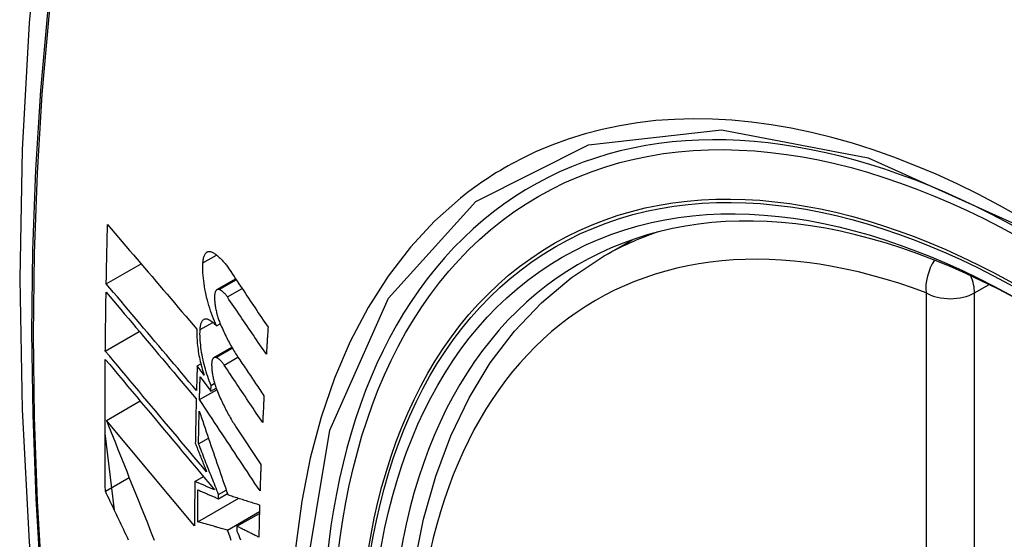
# Model space of a CAD drawing. Header units: inches. Extents: x 145 to 171, y 52.7 to 82.2.
# Tile 15 of 20: x 166.819 to 167.16, y 67.986 to 68.166. Entities that reach past the tile are written whole.
import ezdxf

# ---------------------------------------------------------------- set-up
doc = ezdxf.new("R2010")
doc.units = ezdxf.units.IN
doc.header["$MEASUREMENT"] = 0
doc.layers.add('Visible Edges(ANSI)', color=7, linetype='Continuous', lineweight=25)
doc.layers.add('Visible Tangent Edges(ANSI)', color=7, linetype='Continuous', lineweight=25)

msp = doc.modelspace()

# ---------------------------------------------------------------- linework, layer by layer
at = {"layer": 'Visible Edges(ANSI)'}
for p, q in [((167.02114, 68.08391), (167.03145, 68.08985)), ((166.84934, 68.07455), (166.86135, 68.08146)), ((166.88761, 68.0725), (166.89406, 68.07621)), ((166.84902, 68.05127), (166.86077, 68.05803)), ((166.88747, 68.05997), (166.88874, 68.0607)), ((166.88657, 68.04901), (166.89275, 68.05257)), ((166.88078, 68.04616), (166.88203, 68.04688)), ((166.88315, 68.04298), (166.88078, 68.04616)), ((166.8818, 68.04236), (166.88551, 68.03741)), ((166.88158, 68.03448), (166.88753, 68.03791)), ((166.88551, 68.03741), (166.88557, 68.03942)), ((166.88551, 68.03741), (166.88733, 68.03846)), ((166.88557, 68.03942), (166.88679, 68.04012)), ((166.84939, 68.02733), (166.86103, 68.03403)), ((166.87988, 67.99087), (166.84939, 68.02733)), ((166.89417, 68.02508), (166.9028, 68.01209)), ((166.85216, 67.99626), (166.84892, 68.02287)), ((166.88124, 68.01925), (166.88465, 68.02121)), ((166.84904, 68.00284), (166.85725, 68.00756)), ((166.87995, 68.00624), (166.8829, 68.00793)), ((166.88097, 67.99222), (166.89519, 68.0004)), ((166.88813, 68.00022), (166.89122, 68.002)), ((166.88813, 68.00022), (166.88815, 68.00166)), ((166.88815, 68.00166), (166.89081, 68.00319)), ((166.89125, 67.98942), (166.90229, 67.99577)), ((166.89453, 67.99071), (166.90227, 67.99517)), ((166.89453, 67.99071), (166.89451, 67.98907))]:
    msp.add_line(p, q, dxfattribs=at)
at = {"layer": 'Visible Edges(ANSI)', "flags": 128}
for points in [[(166.87343, 68.40884), (166.86059, 68.37073), (166.84954, 68.3315), (166.84025, 68.29121), (166.83269, 68.24994), (166.82685, 68.20775), (166.82271, 68.1647), (166.82023, 68.12086), (166.81941, 68.07629), (166.82023, 68.03104), (166.82265, 67.98519), (166.82668, 67.93879), (166.83227, 67.89192), (166.83942, 67.84463), (166.8481, 67.79699), (166.85829, 67.74908), (166.86996, 67.70096)], [(166.84934, 68.07455), (166.84936, 68.0754), (166.84938, 68.07625), (166.84939, 68.0771), (166.84941, 68.07796), (166.84942, 68.07881), (166.84944, 68.07966), (166.84946, 68.08052), (166.84948, 68.08137), (166.84949, 68.08222), (166.84951, 68.08308), (166.84953, 68.08393), (166.84955, 68.08479), (166.84957, 68.08564), (166.84959, 68.08649), (166.84961, 68.08735), (166.84963, 68.0882), (166.84965, 68.08906), (166.84967, 68.08991), (166.84969, 68.09076), (166.84971, 68.09162), (166.84973, 68.09247), (166.84975, 68.09333), (166.84977, 68.09418), (166.84979, 68.09504)], [(166.84979, 68.09504), (166.85105, 68.09355), (166.85232, 68.09206), (166.85359, 68.09057), (166.85487, 68.08907), (166.85614, 68.08757), (166.85742, 68.08607), (166.85871, 68.08456), (166.85999, 68.08305), (166.86128, 68.08154), (166.86257, 68.08002), (166.86386, 68.07851), (166.86516, 68.07699), (166.86645, 68.07547), (166.86775, 68.07396), (166.86904, 68.07244), (166.87034, 68.07093), (166.87163, 68.06941), (166.87293, 68.0679), (166.87422, 68.06638), (166.87551, 68.06488), (166.87681, 68.06337), (166.8781, 68.06186), (166.87938, 68.06036), (166.88067, 68.05887)], [(166.88277, 68.08173), (166.8828, 68.08211), (166.88284, 68.08247), (166.88288, 68.08282), (166.88294, 68.08316), (166.88301, 68.08347), (166.8831, 68.08377), (166.88319, 68.08405), (166.88329, 68.08431), (166.8834, 68.08455), (166.88352, 68.08476), (166.88366, 68.08496), (166.8838, 68.08513), (166.88394, 68.08528), (166.8841, 68.08541), (166.88426, 68.08552), (166.88443, 68.0856), (166.88461, 68.08566), (166.88479, 68.0857), (166.88497, 68.08571), (166.88517, 68.0857), (166.88536, 68.08567), (166.88556, 68.08562), (166.88576, 68.08554), (166.88597, 68.08545)], [(166.88597, 68.08545), (166.88621, 68.08532), (166.88645, 68.08517), (166.8867, 68.08502), (166.88694, 68.08486), (166.88719, 68.08468), (166.88743, 68.0845), (166.88768, 68.0843), (166.88793, 68.0841), (166.88817, 68.08388), (166.88842, 68.08366), (166.88867, 68.08343), (166.88891, 68.08318), (166.88916, 68.08293), (166.88941, 68.08266), (166.88965, 68.08239), (166.8899, 68.08211), (166.89014, 68.08182), (166.89039, 68.08152), (166.89063, 68.08122), (166.89087, 68.0809), (166.89111, 68.08057), (166.89135, 68.08024), (166.89159, 68.0799), (166.89183, 68.07955)], [(166.98831, 67.77575), (166.98058, 67.79493), (166.97372, 67.8142), (166.96779, 67.83346), (166.9628, 67.85263), (166.95877, 67.87164), (166.95573, 67.89039), (166.95369, 67.90881), (166.95268, 67.92681), (166.9527, 67.94433), (166.95376, 67.96128), (166.95586, 67.9776), (166.95902, 67.99321), (166.96323, 68.00804), (166.96849, 68.02203), (166.97478, 68.03509), (166.98211, 68.04716), (166.99045, 68.05815), (166.99978, 68.06799), (167.01003, 68.0766), (167.02114, 68.08391)], [(166.88747, 68.05997), (166.8871, 68.06078), (166.88673, 68.06161), (166.88638, 68.06246), (166.88604, 68.06333), (166.88571, 68.06422), (166.8854, 68.06513), (166.88509, 68.06604), (166.88481, 68.06697), (166.88454, 68.06791), (166.88429, 68.06885), (166.88405, 68.06981), (166.88383, 68.07076), (166.88363, 68.07172), (166.88345, 68.07267), (166.88328, 68.07363), (166.88314, 68.07458), (166.88302, 68.07552), (166.88292, 68.07645), (166.88284, 68.07738), (166.88278, 68.07828), (166.88275, 68.07917), (166.88273, 68.08005), (166.88274, 68.0809), (166.88277, 68.08173)], [(166.89183, 68.07955), (166.89238, 68.07872), (166.89294, 68.07788), (166.8935, 68.07705), (166.89406, 68.07621), (166.89462, 68.07537), (166.89518, 68.07454), (166.89574, 68.0737), (166.8963, 68.07287), (166.89686, 68.07203), (166.89742, 68.07119), (166.89798, 68.07036), (166.89854, 68.06952), (166.8991, 68.06868), (166.89966, 68.06785), (166.90022, 68.06701), (166.90078, 68.06617), (166.90134, 68.06534), (166.9019, 68.0645), (166.90246, 68.06366), (166.90302, 68.06283), (166.90358, 68.06199), (166.90414, 68.06116), (166.90471, 68.06032), (166.90527, 68.05949)], [(166.84902, 68.05127), (166.84903, 68.05211), (166.84904, 68.05296), (166.84905, 68.05381), (166.84906, 68.05466), (166.84907, 68.05551), (166.84908, 68.05636), (166.84908, 68.05721), (166.84909, 68.05806), (166.84911, 68.05891), (166.84912, 68.05975), (166.84913, 68.0606), (166.84914, 68.06145), (166.84915, 68.0623), (166.84916, 68.06315), (166.84917, 68.064), (166.84919, 68.06485), (166.8492, 68.0657), (166.84921, 68.06655), (166.84922, 68.0674), (166.84924, 68.06825), (166.84925, 68.0691), (166.84926, 68.06995), (166.84928, 68.0708), (166.84929, 68.07166)], [(166.84929, 68.07166), (166.85057, 68.07014), (166.85184, 68.06863), (166.85313, 68.0671), (166.85441, 68.06558), (166.8557, 68.06405), (166.857, 68.06251), (166.85829, 68.06097), (166.85959, 68.05943), (166.86089, 68.05789), (166.8622, 68.05634), (166.8635, 68.05479), (166.86481, 68.05324), (166.86612, 68.05169), (166.86742, 68.05014), (166.86873, 68.04859), (166.87004, 68.04705), (166.87135, 68.0455), (166.87265, 68.04395), (166.87396, 68.04241), (166.87526, 68.04086), (166.87656, 68.03933), (166.87786, 68.03779), (166.87916, 68.03626), (166.88045, 68.03473)], [(166.88053, 68.03763), (166.87923, 68.03916), (166.87794, 68.04069), (166.87664, 68.04223), (166.87533, 68.04377), (166.87403, 68.04531), (166.87272, 68.04685), (166.87142, 68.0484), (166.87011, 68.04995), (166.8688, 68.05149), (166.86749, 68.05304), (166.86618, 68.05459), (166.86487, 68.05614), (166.86356, 68.05769), (166.86226, 68.05924), (166.86095, 68.06078), (166.85965, 68.06232), (166.85835, 68.06387), (166.85705, 68.0654), (166.85576, 68.06694), (166.85447, 68.06847), (166.85318, 68.07), (166.8519, 68.07152), (166.85062, 68.07303), (166.84934, 68.07455)], [(166.88838, 68.07254), (166.88827, 68.07258), (166.88816, 68.0726), (166.88804, 68.07261), (166.88794, 68.0726), (166.88783, 68.07258), (166.88773, 68.07255), (166.88763, 68.07251), (166.88754, 68.07245), (166.88745, 68.07237), (166.88736, 68.07229), (166.88728, 68.07219), (166.8872, 68.07207), (166.88713, 68.07195), (166.88707, 68.07181), (166.88701, 68.07166), (166.88695, 68.0715), (166.88691, 68.07133), (166.88687, 68.07114), (166.88683, 68.07095), (166.88681, 68.07074), (166.88678, 68.07053), (166.88677, 68.07031), (166.88676, 68.07008), (166.88676, 68.06985)], [(166.89121, 68.06996), (166.89109, 68.07012), (166.89098, 68.07028), (166.89086, 68.07044), (166.89074, 68.07059), (166.89063, 68.07074), (166.89051, 68.07089), (166.89039, 68.07102), (166.89027, 68.07116), (166.89015, 68.07128), (166.89003, 68.07141), (166.88991, 68.07153), (166.88979, 68.07164), (166.88968, 68.07174), (166.88956, 68.07185), (166.88944, 68.07194), (166.88932, 68.07203), (166.8892, 68.07212), (166.88908, 68.0722), (166.88896, 68.07227), (166.88885, 68.07234), (166.88873, 68.0724), (166.88861, 68.07245), (166.8885, 68.0725), (166.88838, 68.07254)], [(166.88676, 68.06985), (166.88677, 68.06949), (166.88679, 68.06912), (166.88681, 68.06875), (166.88684, 68.06837), (166.88687, 68.06799), (166.88692, 68.06761), (166.88697, 68.06722), (166.88702, 68.06683), (166.88709, 68.06644), (166.88716, 68.06604), (166.88723, 68.06565), (166.88732, 68.06526), (166.88741, 68.06486), (166.8875, 68.06447), (166.8876, 68.06408), (166.88771, 68.06369), (166.88782, 68.06331), (166.88793, 68.06292), (166.88806, 68.06255), (166.88818, 68.06217), (166.88831, 68.0618), (166.88845, 68.06144), (166.88859, 68.06108), (166.88873, 68.06073)], [(166.90468, 68.05016), (166.90412, 68.05098), (166.90356, 68.05181), (166.903, 68.05263), (166.90243, 68.05345), (166.90187, 68.05428), (166.90131, 68.0551), (166.90075, 68.05593), (166.90019, 68.05676), (166.89962, 68.05758), (166.89906, 68.05841), (166.8985, 68.05923), (166.89794, 68.06006), (166.89737, 68.06088), (166.89681, 68.06171), (166.89625, 68.06254), (166.89569, 68.06336), (166.89513, 68.06419), (166.89457, 68.06501), (166.89401, 68.06584), (166.89345, 68.06666), (166.89289, 68.06749), (166.89233, 68.06831), (166.89177, 68.06913), (166.89121, 68.06996)], [(166.88177, 68.05867), (166.88179, 68.05904), (166.88183, 68.0594), (166.88187, 68.05974), (166.88193, 68.06006), (166.88199, 68.06036), (166.88207, 68.06065), (166.88216, 68.06092), (166.88226, 68.06117), (166.88237, 68.06139), (166.88248, 68.0616), (166.88261, 68.06178), (166.88274, 68.06195), (166.88289, 68.06208), (166.88304, 68.0622), (166.88319, 68.06229), (166.88336, 68.06237), (166.88353, 68.06241), (166.88371, 68.06244), (166.88389, 68.06244), (166.88407, 68.06242), (166.88426, 68.06238), (166.88445, 68.06231), (166.88465, 68.06222), (166.88485, 68.06212)], [(166.88485, 68.06212), (166.88496, 68.06205), (166.88506, 68.06198), (166.88517, 68.06191), (166.88528, 68.06184), (166.88539, 68.06177), (166.8855, 68.06169), (166.88561, 68.06161), (166.88572, 68.06153), (166.88583, 68.06145), (166.88594, 68.06136), (166.88604, 68.06128), (166.88615, 68.06119), (166.88626, 68.0611), (166.88637, 68.06101), (166.88648, 68.06091), (166.88659, 68.06081), (166.8867, 68.06071), (166.88681, 68.06061), (166.88692, 68.06051), (166.88703, 68.06041), (166.88714, 68.0603), (166.88725, 68.06019), (166.88736, 68.06008), (166.88747, 68.05997)], [(166.88067, 68.05887), (166.88065, 68.05828), (166.88063, 68.05768), (166.88063, 68.05706), (166.88065, 68.05644), (166.88067, 68.0558), (166.88071, 68.05516), (166.88075, 68.05451), (166.88081, 68.05385), (166.88088, 68.05319), (166.88096, 68.05252), (166.88106, 68.05184), (166.88116, 68.05116), (166.88127, 68.05048), (166.88139, 68.04979), (166.88153, 68.0491), (166.88167, 68.04841), (166.88183, 68.04772), (166.88199, 68.04704), (166.88216, 68.04635), (166.88234, 68.04567), (166.88253, 68.04499), (166.88273, 68.04432), (166.88294, 68.04365), (166.88315, 68.04298)], [(166.88557, 68.03942), (166.88527, 68.04018), (166.88497, 68.04095), (166.88468, 68.04173), (166.88441, 68.04252), (166.88414, 68.04332), (166.88389, 68.04414), (166.88364, 68.04496), (166.88341, 68.04578), (166.8832, 68.04662), (166.88299, 68.04745), (166.8828, 68.04829), (166.88263, 68.04913), (166.88247, 68.04997), (166.88232, 68.0508), (166.88219, 68.05164), (166.88208, 68.05246), (166.88198, 68.05328), (166.8819, 68.05409), (166.88183, 68.05489), (166.88179, 68.05568), (166.88176, 68.05645), (166.88174, 68.05721), (166.88175, 68.05795), (166.88177, 68.05867)], [(166.88873, 68.06073), (166.88897, 68.06016), (166.88922, 68.0596), (166.88947, 68.05904), (166.88972, 68.05849), (166.88997, 68.05795), (166.89022, 68.05741), (166.89048, 68.05687), (166.89074, 68.05634), (166.891, 68.05582), (166.89127, 68.0553), (166.89153, 68.05479), (166.8918, 68.05429), (166.89207, 68.05379), (166.89234, 68.0533), (166.89261, 68.05281), (166.89289, 68.05233), (166.89317, 68.05186), (166.89345, 68.0514), (166.89373, 68.05094), (166.89401, 68.05048), (166.89429, 68.05004), (166.89458, 68.0496), (166.89486, 68.04917), (166.89515, 68.04875)], [(166.90527, 68.05949), (166.90524, 68.0591), (166.90522, 68.05871), (166.90519, 68.05832), (166.90517, 68.05793), (166.90514, 68.05754), (166.90512, 68.05715), (166.90509, 68.05676), (166.90507, 68.05637), (166.90504, 68.05599), (166.90502, 68.0556), (166.90499, 68.05521), (166.90497, 68.05482), (166.90495, 68.05443), (166.90492, 68.05404), (166.9049, 68.05365), (166.90487, 68.05326), (166.90485, 68.05288), (166.90483, 68.05249), (166.9048, 68.0521), (166.90478, 68.05171), (166.90475, 68.05132), (166.90473, 68.05093), (166.90471, 68.05055), (166.90468, 68.05016)], [(166.88402, 68.00952), (166.88257, 68.01125), (166.88112, 68.01298), (166.87966, 68.01472), (166.8782, 68.01646), (166.87674, 68.0182), (166.87527, 68.01995), (166.8738, 68.0217), (166.87233, 68.02346), (166.87086, 68.02521), (166.86938, 68.02697), (166.86791, 68.02873), (166.86644, 68.03048), (166.86497, 68.03224), (166.8635, 68.03399), (166.86203, 68.03574), (166.86057, 68.03749), (166.8591, 68.03923), (166.85765, 68.04097), (166.8562, 68.04271), (166.85475, 68.04443), (166.85331, 68.04615), (166.85187, 68.04787), (166.85044, 68.04957), (166.84902, 68.05127)], [(166.84904, 68.00284), (166.84902, 68.00473), (166.84901, 68.00661), (166.84899, 68.0085), (166.84898, 68.0104), (166.84896, 68.01229), (166.84895, 68.01418), (166.84894, 68.01607), (166.84893, 68.01797), (166.84893, 68.01986), (166.84892, 68.02176), (166.84892, 68.02365), (166.84891, 68.02555), (166.84891, 68.02745), (166.84891, 68.02935), (166.84892, 68.03125), (166.84892, 68.03315), (166.84892, 68.03505), (166.84893, 68.03696), (166.84894, 68.03886), (166.84895, 68.04076), (166.84896, 68.04267), (166.84897, 68.04458), (166.84898, 68.04648), (166.849, 68.04839)], [(166.849, 68.04839), (166.85052, 68.04657), (166.85206, 68.04473), (166.8536, 68.04289), (166.85516, 68.04104), (166.85672, 68.03917), (166.85828, 68.0373), (166.85986, 68.03543), (166.86143, 68.03354), (166.86302, 68.03165), (166.8646, 68.02976), (166.86619, 68.02786), (166.86778, 68.02596), (166.86938, 68.02406), (166.87097, 68.02216), (166.87257, 68.02025), (166.87416, 68.01835), (166.87575, 68.01645), (166.87734, 68.01456), (166.87893, 68.01267), (166.88051, 68.01078), (166.88209, 68.0089), (166.88366, 68.00702), (166.88523, 68.00515), (166.88679, 68.00329)], [(166.88732, 68.04905), (166.88721, 68.04908), (166.8871, 68.0491), (166.88699, 68.04911), (166.88688, 68.04911), (166.88678, 68.04909), (166.88668, 68.04906), (166.88659, 68.04902), (166.8865, 68.04896), (166.88641, 68.04889), (166.88633, 68.04881), (166.88625, 68.04871), (166.88618, 68.0486), (166.88611, 68.04847), (166.88605, 68.04834), (166.88599, 68.04819), (166.88594, 68.04803), (166.88589, 68.04786), (166.88586, 68.04768), (166.88582, 68.04749), (166.8858, 68.04728), (166.88578, 68.04707), (166.88577, 68.04686), (166.88576, 68.04663), (166.88577, 68.0464)], [(166.8901, 68.04643), (166.88998, 68.0466), (166.88987, 68.04676), (166.88975, 68.04692), (166.88964, 68.04707), (166.88952, 68.04722), (166.88941, 68.04737), (166.88929, 68.0475), (166.88917, 68.04764), (166.88906, 68.04777), (166.88894, 68.04789), (166.88882, 68.04801), (166.8887, 68.04812), (166.88859, 68.04823), (166.88847, 68.04833), (166.88835, 68.04843), (166.88824, 68.04852), (166.88812, 68.04861), (166.888, 68.04869), (166.88789, 68.04876), (166.88777, 68.04883), (166.88766, 68.04889), (166.88755, 68.04895), (166.88743, 68.049), (166.88732, 68.04905)], [(166.89515, 68.04875), (166.89551, 68.04821), (166.89588, 68.04767), (166.89624, 68.04713), (166.8966, 68.04659), (166.89696, 68.04605), (166.89733, 68.04551), (166.89769, 68.04497), (166.89805, 68.04443), (166.89842, 68.04389), (166.89878, 68.04335), (166.89915, 68.04281), (166.89951, 68.04227), (166.89987, 68.04173), (166.90024, 68.04119), (166.9006, 68.04065), (166.90096, 68.04011), (166.90133, 68.03957), (166.90169, 68.03903), (166.90206, 68.0385), (166.90242, 68.03796), (166.90278, 68.03742), (166.90315, 68.03688), (166.90351, 68.03634), (166.90387, 68.0358)], [(166.88078, 68.04616), (166.88077, 68.0458), (166.88075, 68.04545), (166.88074, 68.04509), (166.88073, 68.04474), (166.88072, 68.04438), (166.88071, 68.04402), (166.8807, 68.04367), (166.88069, 68.04331), (166.88068, 68.04296), (166.88067, 68.0426), (166.88066, 68.04225), (166.88065, 68.04189), (166.88064, 68.04154), (166.88063, 68.04118), (166.88062, 68.04083), (166.88061, 68.04047), (166.8806, 68.04012), (166.88059, 68.03976), (166.88058, 68.03941), (166.88057, 68.03905), (166.88056, 68.0387), (166.88055, 68.03834), (166.88054, 68.03799), (166.88053, 68.03763)], [(166.88577, 68.0464), (166.88578, 68.04604), (166.8858, 68.04567), (166.88582, 68.0453), (166.88585, 68.04492), (166.88589, 68.04455), (166.88594, 68.04416), (166.88599, 68.04378), (166.88605, 68.04339), (166.88612, 68.043), (166.88619, 68.0426), (166.88627, 68.04221), (166.88635, 68.04182), (166.88645, 68.04142), (166.88654, 68.04103), (166.88664, 68.04064), (166.88675, 68.04025), (166.88686, 68.03987), (166.88698, 68.03949), (166.8871, 68.03911), (166.88723, 68.03874), (166.88736, 68.03837), (166.8875, 68.038), (166.88764, 68.03764), (166.88778, 68.03729)], [(166.90341, 68.02654), (166.90286, 68.02737), (166.9023, 68.0282), (166.90175, 68.02902), (166.90119, 68.02985), (166.90064, 68.03068), (166.90008, 68.03151), (166.89953, 68.03234), (166.89897, 68.03317), (166.89842, 68.034), (166.89786, 68.03483), (166.89731, 68.03566), (166.89675, 68.03649), (166.8962, 68.03732), (166.89564, 68.03815), (166.89509, 68.03898), (166.89453, 68.03981), (166.89398, 68.04064), (166.89342, 68.04146), (166.89287, 68.04229), (166.89231, 68.04312), (166.89176, 68.04395), (166.8912, 68.04478), (166.89065, 68.0456), (166.8901, 68.04643)], [(166.88158, 68.03448), (166.88159, 68.03481), (166.8816, 68.03514), (166.88161, 68.03547), (166.88161, 68.0358), (166.88162, 68.03612), (166.88163, 68.03645), (166.88164, 68.03678), (166.88165, 68.03711), (166.88166, 68.03744), (166.88167, 68.03777), (166.88168, 68.03809), (166.88169, 68.03842), (166.8817, 68.03875), (166.88171, 68.03908), (166.88172, 68.03941), (166.88173, 68.03973), (166.88173, 68.04006), (166.88174, 68.04039), (166.88175, 68.04072), (166.88176, 68.04105), (166.88177, 68.04138), (166.88178, 68.04171), (166.88179, 68.04203), (166.8818, 68.04236)], [(166.88045, 68.03473), (166.88043, 68.03409), (166.88042, 68.03345), (166.8804, 68.03281), (166.88039, 68.03218), (166.88037, 68.03154), (166.88036, 68.0309), (166.88034, 68.03026), (166.88033, 68.02962), (166.88031, 68.02899), (166.8803, 68.02835), (166.88029, 68.02771), (166.88027, 68.02707), (166.88026, 68.02644), (166.88025, 68.0258), (166.88023, 68.02516), (166.88022, 68.02452), (166.88021, 68.02389), (166.88019, 68.02325), (166.88018, 68.02261), (166.88017, 68.02198), (166.88016, 68.02134), (166.88015, 68.0207), (166.88014, 68.02007), (166.88013, 68.01943)], [(166.90249, 68.00291), (166.90162, 68.00422), (166.90075, 68.00554), (166.89988, 68.00685), (166.89901, 68.00817), (166.89814, 68.00948), (166.89727, 68.0108), (166.89639, 68.01212), (166.89552, 68.01344), (166.89465, 68.01475), (166.89378, 68.01607), (166.8929, 68.01739), (166.89203, 68.01871), (166.89116, 68.02003), (166.89028, 68.02134), (166.88941, 68.02266), (166.88854, 68.02398), (166.88767, 68.02529), (166.8868, 68.02661), (166.88592, 68.02792), (166.88505, 68.02924), (166.88418, 68.03055), (166.88332, 68.03186), (166.88245, 68.03317), (166.88158, 68.03448)], [(166.88778, 68.03729), (166.88803, 68.03671), (166.88827, 68.03614), (166.88852, 68.03558), (166.88877, 68.03502), (166.88902, 68.03447), (166.88927, 68.03392), (166.88953, 68.03337), (166.88979, 68.03284), (166.89005, 68.0323), (166.89031, 68.03178), (166.89057, 68.03126), (166.89084, 68.03074), (166.89111, 68.03024), (166.89138, 68.02974), (166.89165, 68.02924), (166.89192, 68.02875), (166.8922, 68.02827), (166.89247, 68.02779), (166.89275, 68.02732), (166.89303, 68.02686), (166.89331, 68.02641), (166.8936, 68.02596), (166.89388, 68.02552), (166.89417, 68.02508)], [(166.90387, 68.0358), (166.90385, 68.03541), (166.90383, 68.03503), (166.90381, 68.03464), (166.90379, 68.03425), (166.90377, 68.03387), (166.90375, 68.03348), (166.90373, 68.0331), (166.90371, 68.03271), (166.9037, 68.03232), (166.90368, 68.03194), (166.90366, 68.03155), (166.90364, 68.03117), (166.90362, 68.03078), (166.9036, 68.03039), (166.90358, 68.03001), (166.90356, 68.02962), (166.90354, 68.02924), (166.90352, 68.02885), (166.90351, 68.02847), (166.90349, 68.02808), (166.90347, 68.0277), (166.90345, 68.02731), (166.90343, 68.02693), (166.90341, 68.02654)], [(166.88124, 68.01925), (166.88125, 68.01972), (166.88126, 68.02019), (166.88127, 68.02066), (166.88128, 68.02113), (166.88128, 68.0216), (166.88129, 68.02207), (166.8813, 68.02254), (166.88131, 68.023), (166.88132, 68.02347), (166.88133, 68.02394), (166.88134, 68.02441), (166.88135, 68.02488), (166.88136, 68.02535), (166.88137, 68.02582), (166.88138, 68.02629), (166.88139, 68.02676), (166.8814, 68.02723), (166.88141, 68.0277), (166.88142, 68.02817), (166.88143, 68.02864), (166.88144, 68.02911), (166.88146, 68.02958), (166.88147, 68.03005), (166.88148, 68.03052)], [(166.88148, 68.03052), (166.88188, 68.02935), (166.88228, 68.02817), (166.88268, 68.02699), (166.88309, 68.0258), (166.88349, 68.02461), (166.8839, 68.02341), (166.88431, 68.02221), (166.88472, 68.02101), (166.88513, 68.01981), (166.88554, 68.0186), (166.88595, 68.0174), (166.88636, 68.01619), (166.88677, 68.01498), (166.88719, 68.01377), (166.8876, 68.01255), (166.88802, 68.01134), (166.88843, 68.01013), (166.88885, 68.00891), (166.88926, 68.0077), (166.88968, 68.00649), (166.89009, 68.00528), (166.89051, 68.00407), (166.89092, 68.00286), (166.89134, 68.00165)], [(166.84939, 68.02733), (166.85016, 68.02539), (166.85093, 68.02345), (166.85171, 68.0215), (166.85248, 68.01954), (166.85326, 68.01758), (166.85404, 68.01562), (166.85482, 68.01365), (166.85561, 68.01168), (166.8564, 68.00971), (166.85718, 68.00773), (166.85798, 68.00575), (166.85877, 68.00377), (166.85956, 68.00179), (166.86035, 67.99981), (166.86115, 67.99783), (166.86194, 67.99584), (166.86274, 67.99386), (166.86354, 67.99188), (166.86433, 67.9899), (166.86513, 67.98792), (166.86593, 67.98595)], [(166.88013, 68.01943), (166.88029, 68.01902), (166.88045, 68.01861), (166.88061, 68.0182), (166.88077, 68.01778), (166.88093, 68.01737), (166.8811, 68.01696), (166.88126, 68.01655), (166.88142, 68.01613), (166.88158, 68.01572), (166.88174, 68.01531), (166.88191, 68.0149), (166.88207, 68.01448), (166.88223, 68.01407), (166.88239, 68.01366), (166.88256, 68.01324), (166.88272, 68.01283), (166.88288, 68.01242), (166.88304, 68.012), (166.88321, 68.01159), (166.88337, 68.01118), (166.88353, 68.01076), (166.88369, 68.01035), (166.88386, 68.00994), (166.88402, 68.00952)], [(166.88815, 68.00166), (166.88786, 68.0024), (166.88757, 68.00313), (166.88728, 68.00387), (166.887, 68.0046), (166.88671, 68.00534), (166.88642, 68.00607), (166.88613, 68.00681), (166.88584, 68.00754), (166.88555, 68.00828), (166.88526, 68.00901), (166.88497, 68.00975), (166.88468, 68.01048), (166.88439, 68.01122), (166.8841, 68.01195), (166.88382, 68.01268), (166.88353, 68.01342), (166.88324, 68.01415), (166.88295, 68.01488), (166.88267, 68.01561), (166.88238, 68.01634), (166.8821, 68.01707), (166.88181, 68.0178), (166.88153, 68.01852), (166.88124, 68.01925)], [(166.9028, 68.01209), (166.90279, 68.0117), (166.90277, 68.01132), (166.90276, 68.01094), (166.90275, 68.01055), (166.90273, 68.01017), (166.90272, 68.00979), (166.90271, 68.00941), (166.90269, 68.00902), (166.90268, 68.00864), (166.90267, 68.00826), (166.90265, 68.00788), (166.90264, 68.00749), (166.90263, 68.00711), (166.90261, 68.00673), (166.9026, 68.00635), (166.90259, 68.00597), (166.90257, 68.00558), (166.90256, 68.0052), (166.90255, 68.00482), (166.90254, 68.00444), (166.90253, 68.00406), (166.90251, 68.00368), (166.9025, 68.00329), (166.90249, 68.00291)], [(166.87995, 68.00624), (166.87995, 68.00559), (166.87994, 68.00495), (166.87994, 68.00431), (166.87993, 68.00367), (166.87993, 68.00303), (166.87992, 68.00238), (166.87992, 68.00174), (166.87991, 68.0011), (166.87991, 68.00046), (166.8799, 67.99982), (166.8799, 67.99918), (166.8799, 67.99854), (166.8799, 67.9979), (166.87989, 67.99726), (166.87989, 67.99662), (166.87989, 67.99598), (166.87989, 67.99534), (166.87988, 67.9947), (166.87988, 67.99406), (166.87988, 67.99342), (166.87988, 67.99278), (166.87988, 67.99214), (166.87988, 67.9915), (166.87988, 67.99087)], [(166.88679, 68.00329), (166.8865, 68.00341), (166.88622, 68.00354), (166.88593, 68.00366), (166.88565, 68.00378), (166.88536, 68.0039), (166.88507, 68.00403), (166.88479, 68.00415), (166.8845, 68.00427), (166.88422, 68.00439), (166.88393, 68.00452), (166.88365, 68.00464), (166.88336, 68.00476), (166.88308, 68.00489), (166.88279, 68.00501), (166.88251, 68.00513), (166.88222, 68.00525), (166.88194, 68.00538), (166.88165, 68.0055), (166.88137, 68.00562), (166.88109, 68.00574), (166.8808, 68.00587), (166.88052, 68.00599), (166.88024, 68.00611), (166.87995, 68.00624)], [(166.85707, 67.98594), (166.85664, 67.98683), (166.85622, 67.98772), (166.85579, 67.98861), (166.85537, 67.9895), (166.85495, 67.99039), (166.85452, 67.99128), (166.8541, 67.99217), (166.85368, 67.99306), (166.85325, 67.99395), (166.85283, 67.99484), (166.85241, 67.99573), (166.85199, 67.99662), (166.85156, 67.99751), (166.85114, 67.9984), (166.85072, 67.99929), (166.8503, 68.00018), (166.84988, 68.00106), (166.84946, 68.00195), (166.84904, 68.00284)], [(166.88097, 67.99222), (166.88097, 67.99268), (166.88098, 67.99314), (166.88098, 67.9936), (166.88098, 67.99406), (166.88098, 67.99452), (166.88098, 67.99498), (166.88098, 67.99544), (166.88098, 67.9959), (166.88099, 67.99636), (166.88099, 67.99682), (166.88099, 67.99729), (166.88099, 67.99775), (166.88099, 67.99821), (166.881, 67.99867), (166.881, 67.99913), (166.881, 67.99959), (166.88101, 68.00005), (166.88101, 68.00052), (166.88101, 68.00098), (166.88102, 68.00144), (166.88102, 68.0019), (166.88102, 68.00236), (166.88103, 68.00283), (166.88103, 68.00329)], [(166.88103, 68.00329), (166.88132, 68.00316), (166.88162, 68.00303), (166.88191, 68.0029), (166.88221, 68.00278), (166.8825, 68.00265), (166.8828, 68.00252), (166.88309, 68.00239), (166.88339, 68.00226), (166.88369, 68.00214), (166.88398, 68.00201), (166.88428, 68.00188), (166.88457, 68.00175), (166.88487, 68.00163), (166.88517, 68.0015), (166.88546, 68.00137), (166.88576, 68.00124), (166.88606, 68.00111), (166.88635, 68.00099), (166.88665, 68.00086), (166.88695, 68.00073), (166.88724, 68.0006), (166.88754, 68.00048), (166.88784, 68.00035), (166.88813, 68.00022)], [(166.89134, 68.00165), (166.89179, 68.0015), (166.89224, 68.00136), (166.8927, 68.00121), (166.89315, 68.00106), (166.89361, 68.00091), (166.89407, 68.00077), (166.89452, 68.00062), (166.89498, 68.00047), (166.89544, 68.00032), (166.8959, 68.00018), (166.89636, 68.00003), (166.89681, 67.99988), (166.89727, 67.99974), (166.89773, 67.99959), (166.8982, 67.99944), (166.89866, 67.9993), (166.89912, 67.99915), (166.89958, 67.999), (166.90004, 67.99886), (166.9005, 67.99871), (166.90096, 67.99857), (166.90143, 67.99842), (166.90189, 67.99828), (166.90235, 67.99813)], [(166.90235, 67.99813), (166.90234, 67.99766), (166.90233, 67.9972), (166.90231, 67.99673), (166.9023, 67.99626), (166.90229, 67.9958), (166.90228, 67.99533), (166.90227, 67.99486), (166.90225, 67.9944), (166.90224, 67.99393), (166.90223, 67.99346), (166.90222, 67.993), (166.90221, 67.99253), (166.9022, 67.99207), (166.90219, 67.9916), (166.90218, 67.99113), (166.90217, 67.99067), (166.90216, 67.9902), (166.90215, 67.98974), (166.90214, 67.98927), (166.90213, 67.98881), (166.90212, 67.98834), (166.90211, 67.98788), (166.9021, 67.98741), (166.90209, 67.98695)], [(166.89125, 67.98942), (166.89082, 67.98953), (166.89039, 67.98965), (166.88996, 67.98977), (166.88953, 67.98988), (166.8891, 67.99), (166.88867, 67.99011), (166.88824, 67.99023), (166.88781, 67.99035), (166.88738, 67.99047), (166.88695, 67.99058), (166.88652, 67.9907), (166.88609, 67.99082), (166.88566, 67.99093), (166.88523, 67.99105), (166.88481, 67.99117), (166.88438, 67.99128), (166.88395, 67.9914), (166.88352, 67.99152), (166.8831, 67.99163), (166.88267, 67.99175), (166.88225, 67.99187), (166.88182, 67.99198), (166.8814, 67.9921), (166.88097, 67.99222)], [(166.90209, 67.98695), (166.90178, 67.9871), (166.90146, 67.98726), (166.90115, 67.98742), (166.90083, 67.98757), (166.90051, 67.98773), (166.9002, 67.98789), (166.89988, 67.98804), (166.89956, 67.9882), (166.89925, 67.98836), (166.89893, 67.98852), (166.89862, 67.98867), (166.8983, 67.98883), (166.89799, 67.98899), (166.89767, 67.98914), (166.89735, 67.9893), (166.89704, 67.98946), (166.89672, 67.98961), (166.89641, 67.98977), (166.8961, 67.98993), (166.89578, 67.99009), (166.89547, 67.99024), (166.89515, 67.9904), (166.89484, 67.99056), (166.89453, 67.99071)], [(166.89256, 67.98576), (166.89212, 67.98698), (166.89168, 67.9882), (166.89125, 67.98942)], [(166.89451, 67.98907), (166.89481, 67.98832), (166.89512, 67.98756), (166.89542, 67.98681), (166.89573, 67.98606)]]:
    msp.add_lwpolyline(points, dxfattribs=at)
at = {"layer": 'Visible Edges(ANSI)'}
for centre, major_axis, start_param, end_param in [((167.27477, 67.30552), (-0.64835, 1.12588), 5.16346, 5.835982), ((167.17003, 67.80847), (0.15718, -0.27294), 2.362013, 7.062765)]:
    msp.add_ellipse(centre, major_axis=major_axis, ratio=0.578093, start_param=start_param, end_param=end_param, dxfattribs=at)
msp.add_ellipse((167.16655, 67.80647), major_axis=(-0.15963, 0.2772), ratio=0.578093, dxfattribs=at)
at = {"layer": 'Visible Tangent Edges(ANSI)'}
for p, q in [((166.88277, 68.08173), (166.88749, 68.08445)), ((166.88838, 68.07254), (166.89425, 68.07592)), ((166.89121, 68.06996), (166.89629, 68.07288)), ((167.1495, 68.07136), (167.15454, 68.07426)), ((167.13279, 68.07136), (167.13279, 67.58606)), ((167.1495, 67.58606), (167.1495, 68.07136)), ((166.88177, 68.05867), (166.88615, 68.06119)), ((166.88732, 68.04905), (166.89293, 68.05227)), ((166.8901, 68.04643), (166.89486, 68.04917))]:
    msp.add_line(p, q, dxfattribs=at)
at = {"layer": 'Visible Tangent Edges(ANSI)', "flags": 128}
for points in [[(166.87259, 68.36524), (166.86483, 68.34276), (166.8577, 68.31961), (166.85123, 68.29582), (166.84543, 68.27143), (166.84029, 68.24645), (166.83583, 68.22091), (166.83206, 68.19485), (166.82898, 68.1683), (166.82658, 68.14129), (166.82488, 68.11386), (166.82386, 68.08604), (166.82354, 68.05783), (166.8239, 68.02925), (166.82494, 68.00028), (166.82667, 67.97095), (166.82908, 67.9413), (166.83217, 67.91137), (166.83594, 67.88117), (166.84038, 67.85073), (166.8455, 67.82005), (166.85128, 67.78917)], [(166.85202, 67.78873), (166.84622, 67.81955), (166.84109, 67.85017), (166.83663, 67.88056), (166.83284, 67.91069), (166.82974, 67.94058), (166.82732, 67.97017), (166.82558, 67.99943), (166.82453, 68.02834), (166.82417, 68.05686), (166.8245, 68.08499), (166.82552, 68.11273), (166.82723, 68.14007), (166.82963, 68.16699), (166.83273, 68.19344), (166.83652, 68.21939), (166.84099, 68.24481), (166.84615, 68.26967), (166.85197, 68.29394), (166.85846, 68.3176), (166.86559, 68.34061), (166.87337, 68.36297)], [(167.16542, 68.09753), (167.15811, 68.10161), (167.1508, 68.10545), (167.14348, 68.10903), (167.13618, 68.11237), (167.1289, 68.11544), (167.12164, 68.11826), (167.11442, 68.12081), (167.10726, 68.1231), (167.10014, 68.12511), (167.0931, 68.12685), (167.08612, 68.12831), (167.07921, 68.1295), (167.07235, 68.13042), (167.06557, 68.13107), (167.05886, 68.13144), (167.05225, 68.13153), (167.04573, 68.13135), (167.03932, 68.1309), (167.03302, 68.13017), (167.02684, 68.12916), (167.02078, 68.12789), (167.01485, 68.12635), (167.00904, 68.12453), (167.00337, 68.12246)], [(166.95735, 67.76827), (166.93314, 67.83743), (166.91962, 67.90514), (166.91741, 67.96836), (166.92661, 68.02395), (166.94688, 68.06959), (166.97713, 68.10297), (167.01608, 68.12259), (167.06207, 68.12771), (167.11277, 68.11804), (167.16592, 68.09407)], [(167.00337, 68.12246), (167.00195, 68.12188), (167.00053, 68.1213), (166.99913, 68.12069), (166.99773, 68.12007), (166.99635, 68.11943), (166.99497, 68.11877), (166.9936, 68.1181), (166.99224, 68.11741), (166.9909, 68.11671), (166.98956, 68.11599), (166.98823, 68.11525), (166.98691, 68.11449), (166.9856, 68.11372), (166.9843, 68.11293), (166.983, 68.11213), (166.98172, 68.11131), (166.98045, 68.11047), (166.97919, 68.10962), (166.97794, 68.10875), (166.9767, 68.10786), (166.97547, 68.10696), (166.97425, 68.10604), (166.97304, 68.10511), (166.97184, 68.10416)], [(166.97184, 68.10416), (166.96281, 68.09615), (166.95446, 68.08715), (166.9468, 68.07719), (166.93986, 68.06632), (166.93367, 68.05455), (166.92827, 68.04192), (166.92366, 68.02848), (166.91988, 68.01431), (166.91693, 67.99945), (166.91482, 67.98393), (166.91355, 67.96779), (166.91312, 67.95109), (166.91355, 67.93385), (166.91483, 67.91619), (166.91697, 67.89817), (166.91993, 67.87984), (166.92372, 67.86128), (166.92832, 67.84253), (166.93371, 67.82366), (166.93989, 67.80473), (166.94683, 67.7858)]]:
    msp.add_lwpolyline(points, dxfattribs=at)
at = {"layer": 'Visible Tangent Edges(ANSI)'}
for centre, major_axis, ratio, start_param, end_param in [((167.16904, 67.8079), (-0.17285, 0.30015), 0.578093, 5.049711, 10.658253), ((167.16899, 67.80787), (-0.1503, 0.261), 0.578093, 5.670484, 8.47055), ((167.17734, 67.81268), (-0.15619, 0.27123), 0.578093, 6.170881, 6.283185), ((167.14115, 68.07617), (-0.00416, -0.01105), 0.667544, 4.352992, 5.394234), ((167.14115, 68.07617), (0.00589, -0.01024), 0.578093, 0.787332, 1.35469), ((167.14115, 68.07617), (-0.01181, 0), 0.575862, 0.785398, 2.356194)]:
    msp.add_ellipse(centre, major_axis=major_axis, ratio=ratio, start_param=start_param, end_param=end_param, dxfattribs=at)
for centre, major_axis in [((167.16963, 67.80824), (0.17078, -0.29656)), ((167.16665, 67.80653), (-0.16238, 0.28198)), ((167.16655, 67.80647), (0.16178, -0.28094))]:
    msp.add_ellipse(centre, major_axis=major_axis, ratio=0.578093, dxfattribs=at)

doc.saveas('drawing.dxf')
